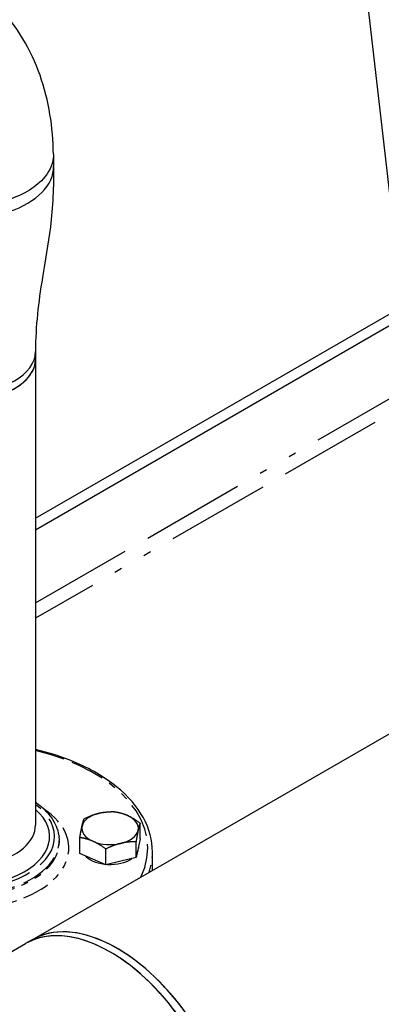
# Model space of a CAD drawing. Header units: inches. Extents: x 3 to 360, y 8 to 227.
# Tile 65 of 98: x 98.6 to 103.39, y 157.05 to 170.11. Entities that reach past the tile are written whole.
import ezdxf

# ---------------------------------------------------------------- set-up
doc = ezdxf.new("R2010")
doc.units = ezdxf.units.IN
doc.header["$LTSCALE"] = 10.666667
doc.header["$MEASUREMENT"] = 0
doc.linetypes.add('DOUBLE_DASH_DOUBLE_DOT', pattern=[0.74, 0.24, -0.06, 0.24, -0.06, 0.01, -0.06, 0.01, -0.06])
doc.layers.get('0').update_dxf_attribs({"lineweight": 25})
doc.layers.add('DIMEN', color=7, linetype='Continuous', lineweight=25)
doc.layers.add('PHANTOM', color=7, linetype='DOUBLE_DASH_DOUBLE_DOT', lineweight=25)

# ---------------------------------------------------------------- blocks, each defined once
blk = doc.blocks.new('Balloon14')
at = {"layer": 'DIMEN', "linetype": 'Continuous', "lineweight": 25}
blk.add_line((9.7519, 15.3102), (9.6495, 16.1995), dxfattribs=at)

msp = doc.modelspace()

# ---------------------------------------------------------------- linework, layer by layer
for p, q in [((98.809, 163.501), (121.791, 176.769)), ((98.809, 163.348), (121.924, 176.693)), ((99.046, 168.327), (99.049, 168.167)), ((98.764, 157.91), (112.485, 165.832)), ((98.809, 165.71), (98.809, 165.608)), ((98.809, 165.608), (98.809, 159.431)), ((100.197, 159.247), (100.197, 159.457)), ((99.12, 159.297), (99.122, 159.278)), ((99.397, 159.056), (99.397, 159.266)), ((100.141, 158.999), (100.141, 159.209)), ((100.197, 159.247), (100.169, 159.123)), ((99.569, 158.98), (99.397, 159.056)), ((99.741, 158.903), (99.741, 159.114)), ((100.169, 159.123), (100.141, 158.999)), ((100.172, 159.137), (100.172, 159.125)), ((100.359, 158.831), (100.359, 159.074)), ((99.741, 158.903), (99.569, 158.98)), ((99.941, 158.951), (99.741, 158.903)), ((100.141, 158.999), (99.941, 158.951)), ((96.887, 156.826), (98.675, 157.859)), ((98.764, 157.91), (98.675, 157.859))]:
    msp.add_line(p, q)
for centre, major_axis, start_param, end_param in [((97.859, 168.16), (1.19, 0), 3.135204, 6.29389), ((97.859, 168.16), (1.19, 0), 3.135204, 6.29389), ((97.859, 165.71), (0.95, 0), 3.142832, 6.281946), ((97.859, 165.71), (0.95, 0), 3.142832, 6.281946), ((97.859, 165.608), (0.95, 0), 3.141593, 6.283185), ((97.859, 165.608), (0.95, 0), 3.926991, 6.283185), ((97.859, 159.278), (1.137, 0), 3.926991, 6.865549), ((99.797, 159.389), (-0.375, 0), 5.105325, 6.152522), ((99.797, 159.389), (-0.375, 0), 4.058127, 5.105325), ((99.797, 159.389), (0.375, 0), 6.152522, 7.19972), ((97.859, 159.431), (0.95, 0), 3.926991, 6.283185), ((99.797, 159.389), (-0.375, 0), 6.152522, 7.19972), ((99.797, 159.389), (0.375, 0), 5.105325, 6.152522), ((99.797, 159.389), (0.375, 0), 4.058127, 5.105325), ((99.797, 159.125), (0.375, 0), 5.974123, 6.283185), ((99.797, 159.125), (0.375, 0), 3.614832, 4.501422), ((99.797, 159.125), (0.375, 0), 4.62636, 5.58429), ((99.8, 155.91), (1.125, -1.949), 0.355369, 3.141593), ((99.8, 155.91), (-1.125, 1.949), 3.926991, 6.283185), ((99.889, 155.961), (-1.125, 1.949), 3.434919, 6.283185), ((99.889, 155.961), (-1.125, 1.949), 3.926991, 6.283185)]:
    msp.add_ellipse(centre, major_axis=major_axis, ratio=0.57735, start_param=start_param, end_param=end_param)
for points, knots in [([(99.046, 168.326), (99.041, 168.681), (98.988, 169.034), (98.752, 169.706), (98.568, 170.028), (98.105, 170.5), (97.858, 170.67), (97.332, 170.893), (97.057, 170.95), (96.478, 170.974), (96.175, 170.927), (95.656, 170.771), (95.432, 170.674), (95.218, 170.556)], [0.018566, 0.018566, 0.018566, 0.018566, 0.325299, 0.325299, 0.625573, 0.625573, 0.856853, 0.856853, 1.079132, 1.079132, 1.33575, 1.33575, 1.546345, 1.546345, 1.546345, 1.546345]), ([(99.046, 168.326), (99.047, 168.31), (99.046, 168.294), (99.034, 168.181), (98.987, 168.085), (98.853, 167.938), (98.782, 167.882), (98.698, 167.833), (98.614, 167.785), (98.517, 167.743), (98.263, 167.666), (98.097, 167.639), (97.77, 167.627), (97.609, 167.64), (97.29, 167.705), (97.135, 167.762), (96.888, 167.908), (96.794, 167.996), (96.696, 168.16), (96.674, 168.233), (96.671, 168.306)], [-10.912723, -10.912723, -10.912723, -10.912723, -10.71695, -10.71695, -9.538954, -9.538954, -8.707225, -8.707225, -8.707225, -7.875496, -7.875496, -6.696847, -6.696847, -5.580066, -5.580066, -4.325564, -4.325564, -3.105725, -3.105725, -2.224584, -2.224584, -2.224584, -2.224584]), ([(99.046, 168.326), (99.047, 168.31), (99.046, 168.294), (99.034, 168.181), (98.987, 168.085), (98.853, 167.938), (98.782, 167.882), (98.698, 167.833), (98.614, 167.785), (98.517, 167.743), (98.263, 167.666), (98.097, 167.639), (97.77, 167.627), (97.609, 167.64), (97.29, 167.705), (97.135, 167.762), (96.888, 167.908), (96.794, 167.996), (96.696, 168.16), (96.674, 168.233), (96.671, 168.306)], [-10.912723, -10.912723, -10.912723, -10.912723, -10.716948, -10.716948, -9.538952, -9.538952, -8.707223, -8.707223, -8.707223, -7.875495, -7.875495, -6.696846, -6.696846, -5.580065, -5.580065, -4.325563, -4.325563, -3.105725, -3.105725, -2.224584, -2.224584, -2.224584, -2.224584]), ([(99.049, 168.161), (99.05, 167.91), (99.04, 167.624), (98.977, 167.131), (98.937, 166.909), (98.846, 166.356), (98.81, 166.058), (98.809, 165.709)], [0, 0, 0, 0, 2.340981, 2.340981, 4.412109, 4.412109, 7.668448, 7.668448, 7.668448, 7.668448]), ([(100.359, 159.074), (100.359, 159.228), (100.318, 159.382), (100.158, 159.676), (100.037, 159.815), (99.725, 160.068), (99.532, 160.18), (99.158, 160.336), (98.988, 160.391), (98.809, 160.434)], [3.141593, 3.141593, 3.141593, 3.141593, 3.446545, 3.446545, 3.761331, 3.761331, 4.084722, 4.084722, 4.318523, 4.318523, 4.318523, 4.318523]), ([(99.12, 159.297), (99.108, 159.375), (99.076, 159.451), (98.976, 159.596), (98.904, 159.664), (98.815, 159.726), (98.812, 159.728), (98.809, 159.73)], [3.2285239, 3.2285239, 3.2285239, 3.2285239, 3.5223242, 3.5223242, 3.8376383, 3.8376383, 3.8481128, 3.8481128, 3.8481128, 3.8481128])]:
    msp.add_open_spline(points, degree=3, knots=knots)
for points in [[(99.453, 159.514), (99.561, 159.567), (99.653, 159.589)], [(99.653, 159.589), (99.746, 159.611), (99.853, 159.609)], [(99.853, 159.609), (99.945, 159.596), (100.025, 159.561)], [(100.025, 159.561), (100.105, 159.525), (100.197, 159.457)], [(99.425, 159.417), (99.438, 159.474), (99.453, 159.514)], [(100.197, 159.457), (100.182, 159.418), (100.169, 159.361)], [(99.397, 159.266), (99.412, 159.359), (99.425, 159.417)], [(100.169, 159.361), (100.156, 159.303), (100.141, 159.209)], [(99.569, 159.217), (99.489, 159.252), (99.397, 159.266)], [(99.741, 159.114), (99.648, 159.182), (99.569, 159.217)], [(99.941, 159.189), (99.848, 159.167), (99.741, 159.114)], [(100.141, 159.209), (100.033, 159.211), (99.941, 159.189)]]:
    msp.add_rational_spline(points, [1, 1.0379548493, 1], degree=2)
at = {"layer": 'PHANTOM', "ltscale": 0.536905}
for p, q in [((98.809, 162.378), (110.796, 169.299)), ((110.796, 169.095), (98.809, 162.174))]:
    msp.add_line(p, q, dxfattribs=at)
at = {"layer": 'PHANTOM', "ltscale": 0.175753}
msp.add_ellipse((97.859, 159.125), major_axis=(2.437, 0), ratio=0.57735, start_param=6.007195, end_param=7.453628, dxfattribs=at)
at = {"layer": 'PHANTOM', "ltscale": 0.267643}
msp.add_ellipse((97.859, 159.278), major_axis=(1.203, 0), ratio=0.57735, start_param=2.481176, end_param=6.943602, dxfattribs=at)
at = {"layer": 'PHANTOM', "ltscale": 0.141023}
msp.add_ellipse((97.859, 159.125), major_axis=(1.392, 0), ratio=0.57735, start_param=4.966927, end_param=6.999768, dxfattribs=at)
at = {"layer": 'PHANTOM', "ltscale": 0.209084}
msp.add_ellipse((97.859, 159.233), major_axis=(-1.265, 0), ratio=0.57735, start_param=6.196254, end_param=9.511709, dxfattribs=at)
at = {"layer": 'PHANTOM', "ltscale": 0.101583}
msp.add_ellipse((97.859, 159.215), major_axis=(1.268, 0), ratio=0.57735, start_param=4.762058, end_param=6.370117, dxfattribs=at)
at = {"layer": 'PHANTOM', "ltscale": 0.023211}
msp.add_ellipse((97.859, 159.074), major_axis=(2.5, 0), ratio=0.57735, start_param=6.096241, end_param=6.283185, dxfattribs=at)

# ---------------------------------------------------------------- block references
at = {"layer": 'DIMEN', "xscale": 10.66666666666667, "yscale": 10.66666666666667, "zscale": 10.66666666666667}
msp.add_blockref('Balloon14', (0, 0), dxfattribs=at)

doc.saveas('drawing.dxf')
